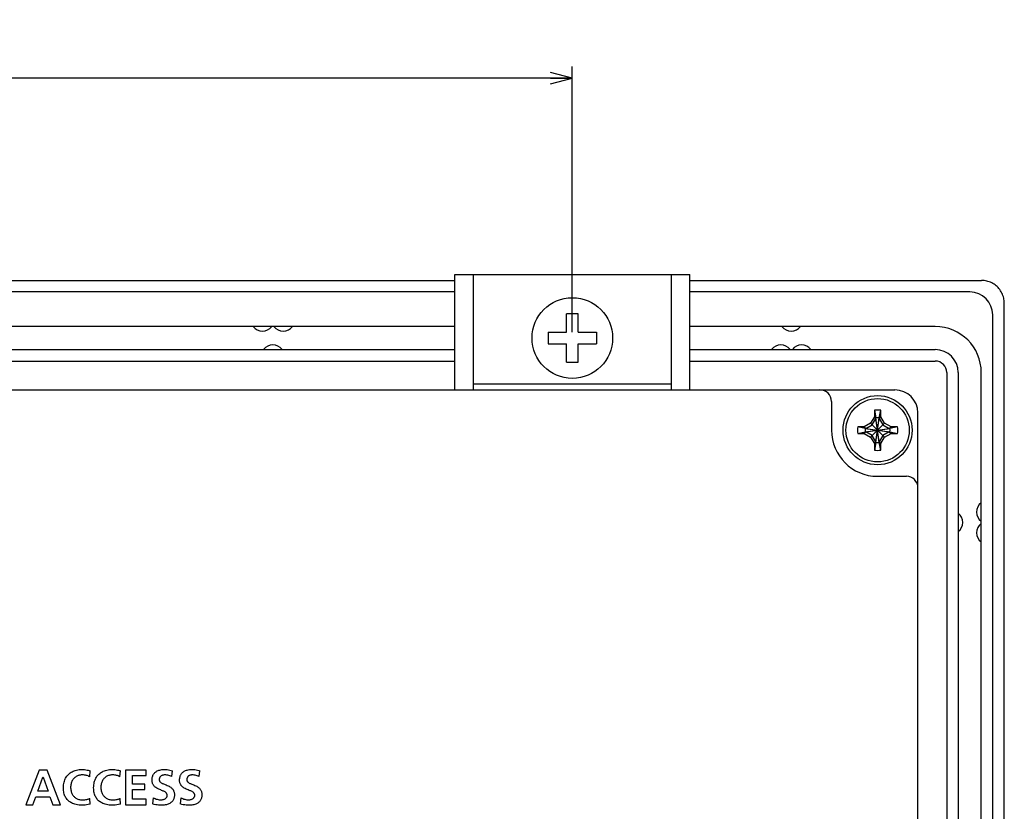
# Model space of a CAD drawing. Extents: x -4 to 1106, y 0 to 693.
# Tile 26 of 26: x 1001 to 1087, y 419 to 488. Entities that reach past the tile are written whole.
import ezdxf
from ezdxf.enums import TextEntityAlignment as Align

# ---------------------------------------------------------------- set-up
doc = ezdxf.new("R2010")
doc.units = 0
doc.header["$LTSCALE"] = 65.395
doc.layers.get('0').update_dxf_attribs({"linetype": 'CONTINUOUS'})
doc.layers.add('AXIS', color=7, linetype='CONTINUOUS')
doc.layers.add('DIM', color=7, linetype='CONTINUOUS')
doc.styles.get("Standard").update_dxf_attribs({"font": 'txt', "width": 0.8})
doc.dimstyles.get("Standard").update_dxf_attribs({"dimtxt": 2.5, "dimasz": 2.5, "dimexe": 1.25, "dimexo": 0.625, "dimtad": 1, "dimcen": 2.5, "dimazin": 3, "dimtfac": 1, "dimtmove": 0, "dimatfit": 3})

# ---------------------------------------------------------------- blocks, each defined once
blk = doc.blocks.new('_OPEN')
at = {"color": 0, "linetype": 'BYBLOCK'}
for p, q in [((0, 0), (-1, 0.263)), ((-1, -0.263), (0, 0)), ((-1, 0), (0, 0))]:
    blk.add_line(p, q, dxfattribs=at)
blk = doc.blocks.new('*D10')
at = {"layer": 'DIM', "color": 2, "linetype": 'CONTINUOUS'}
for p, q in [((727.179, 461), (727.179, 484.056)), ((1049.179, 461), (1049.179, 484.056)), ((727.179, 483.056), (888.179, 483.056)), ((1049.179, 483.056), (888.179, 483.056))]:
    blk.add_line(p, q, dxfattribs=at)
at = {"layer": 'DIM', "color": 2, "linetype": 'CONTINUOUS', "xscale": 1.9, "yscale": 1.9, "zscale": 1.9, "rotation": 180}
blk.add_blockref('_OPEN', (727.179, 483.056), dxfattribs=at)
at = {"layer": 'DIM', "color": 2, "linetype": 'CONTINUOUS', "xscale": 1.9, "yscale": 1.9, "zscale": 1.9}
blk.add_blockref('_OPEN', (1049.179, 483.056), dxfattribs=at)
at = {"layer": 'DIM', "color": 2, "linetype": 'CONTINUOUS', "width": 0.8}
blk.add_text('322', height=4, dxfattribs=at).set_placement((888.179, 484.056), align=Align.CENTER)

msp = doc.modelspace()

# ---------------------------------------------------------------- linework, layer by layer
at = {"color": 7, "linetype": 'CONTINUOUS'}
for p, q in [((1038.979, 466), (1059.379, 466)), ((1038.979, 456), (1038.979, 466)), ((1040.579, 466), (1040.579, 456)), ((1057.779, 456), (1057.779, 466)), ((1059.379, 456), (1059.379, 466)), ((898.379, 465.5), (1038.979, 465.5)), ((1059.379, 465.5), (1084.69, 465.5)), ((1084.807, 465.497), (1084.69, 465.5)), ((1084.923, 465.487), (1084.807, 465.497)), ((1085.038, 465.47), (1084.923, 465.487)), ((1085.151, 465.447), (1085.038, 465.47)), ((1085.263, 465.417), (1085.151, 465.447)), ((1085.373, 465.38), (1085.263, 465.417)), ((1085.481, 465.338), (1085.373, 465.38)), ((1085.586, 465.289), (1085.481, 465.338)), ((1085.687, 465.234), (1085.586, 465.289)), ((1085.786, 465.174), (1085.687, 465.234)), ((1085.88, 465.107), (1085.786, 465.174)), ((1085.97, 465.036), (1085.88, 465.107)), ((1086.057, 464.959), (1085.97, 465.036)), ((1038.979, 464.5), (898.379, 464.5)), ((1083.679, 464.5), (1059.379, 464.5)), ((1086.138, 464.878), (1086.057, 464.959)), ((1086.215, 464.792), (1086.138, 464.878)), ((1086.286, 464.701), (1086.215, 464.792)), ((1086.352, 464.607), (1086.286, 464.701)), ((1086.413, 464.509), (1086.352, 464.607)), ((1086.468, 464.407), (1086.413, 464.509)), ((1086.516, 464.302), (1086.468, 464.407)), ((1086.559, 464.195), (1086.516, 464.302)), ((1086.595, 464.085), (1086.559, 464.195)), ((1086.625, 463.973), (1086.595, 464.085)), ((1086.649, 463.859), (1086.625, 463.973)), ((1086.666, 463.744), (1086.649, 463.859)), ((1086.676, 463.628), (1086.666, 463.744)), ((1086.679, 463.511), (1086.676, 463.628)), ((1086.679, 345.7), (1086.679, 463.511)), ((1049.679, 462.6), (1048.679, 462.6)), ((1048.679, 461), (1048.679, 462.6)), ((1049.679, 461), (1049.679, 462.6)), ((1085.679, 345.7), (1085.679, 462.5)), ((1047.079, 461), (1048.679, 461)), ((1047.079, 461), (1047.079, 460)), ((1049.679, 461), (1051.279, 461)), ((1051.279, 461), (1051.279, 460)), ((1047.079, 460), (1048.679, 460)), ((1048.679, 458.4), (1048.679, 460)), ((1049.679, 460), (1051.279, 460)), ((1049.679, 458.4), (1049.679, 460)), ((898.379, 458.5), (1038.979, 458.5)), ((1048.679, 458.4), (1049.679, 458.4)), ((1059.379, 458.5), (1080.679, 458.5)), ((1081.679, 457.5), (1081.679, 345.7)), ((1057.779, 456.5), (1040.579, 456.5)), ((699.179, 456), (1077.179, 456)), ((1071.679, 455), (1071.679, 452.5)), ((1075.399, 454.228), (1075.399, 453.668)), ((1075.399, 454.228), (1075.539, 453.571)), ((1075.819, 453.571), (1075.959, 454.228)), ((1075.959, 453.668), (1075.959, 454.228)), ((1079.179, 177), (1079.179, 454)), ((1075.074, 453.105), (1074.512, 452.78)), ((1075.399, 453.668), (1075.074, 453.105)), ((1075.074, 451.896), (1076.284, 453.105)), ((1075.074, 453.105), (1076.284, 451.896)), ((1075.219, 452.961), (1075.539, 453.515)), ((1075.539, 453.515), (1075.399, 453.668)), ((1075.539, 453.515), (1075.539, 453.571)), ((1075.539, 451.43), (1075.819, 453.571)), ((1075.819, 451.43), (1075.539, 453.571)), ((1075.539, 451.486), (1075.819, 453.515)), ((1075.819, 451.486), (1075.539, 453.515)), ((1075.819, 453.515), (1075.959, 453.668)), ((1075.819, 453.571), (1075.819, 453.515)), ((1075.819, 453.515), (1076.139, 452.961)), ((1076.284, 453.105), (1075.959, 453.668)), ((1076.847, 452.78), (1076.284, 453.105)), ((1074.512, 452.78), (1073.952, 452.78)), ((1074.608, 452.64), (1073.952, 452.78)), ((1073.952, 452.22), (1074.608, 452.36)), ((1073.952, 452.22), (1074.512, 452.22)), ((1074.664, 452.64), (1074.512, 452.78)), ((1074.664, 452.36), (1074.512, 452.22)), ((1074.512, 452.22), (1075.074, 451.896)), ((1074.608, 452.36), (1076.75, 452.64)), ((1074.608, 452.64), (1074.664, 452.64)), ((1074.608, 452.64), (1076.75, 452.36)), ((1074.664, 452.36), (1074.608, 452.36)), ((1074.664, 452.64), (1075.219, 452.961)), ((1074.664, 452.36), (1076.694, 452.64)), ((1074.664, 452.64), (1076.694, 452.36)), ((1075.219, 452.04), (1074.664, 452.36)), ((1076.139, 452.961), (1076.694, 452.64)), ((1076.694, 452.36), (1076.139, 452.04)), ((1076.284, 451.896), (1076.847, 452.22)), ((1076.694, 452.64), (1076.847, 452.78)), ((1076.694, 452.64), (1076.75, 452.64)), ((1076.75, 452.36), (1076.694, 452.36)), ((1076.694, 452.36), (1076.847, 452.22)), ((1077.407, 452.78), (1076.75, 452.64)), ((1076.75, 452.36), (1077.407, 452.22)), ((1077.407, 452.78), (1076.847, 452.78)), ((1076.847, 452.22), (1077.407, 452.22)), ((1075.074, 451.896), (1075.399, 451.333)), ((1075.539, 451.486), (1075.219, 452.04)), ((1075.539, 451.486), (1075.399, 451.333)), ((1075.539, 451.43), (1075.399, 450.773)), ((1075.399, 451.333), (1075.399, 450.773)), ((1075.539, 451.43), (1075.539, 451.486)), ((1076.139, 452.04), (1075.819, 451.486)), ((1075.819, 451.486), (1075.959, 451.333)), ((1075.819, 451.486), (1075.819, 451.43)), ((1075.959, 450.773), (1075.819, 451.43)), ((1075.959, 451.333), (1076.284, 451.896)), ((1075.959, 450.773), (1075.959, 451.333)), ((1075.679, 448.5), (1078.179, 448.5)), ((1002.899, 423.002), (1001.729, 420)), ((1002.788, 421.161), (1003.222, 422.4)), ((1003.579, 423.002), (1002.899, 423.002)), ((1003.222, 422.4), (1003.231, 422.4)), ((1003.231, 422.4), (1003.665, 421.161)), ((1004.758, 420), (1003.579, 423.002)), ((1005.152, 422.229), (1005.193, 422.312)), ((1005.193, 422.312), (1005.238, 422.389)), ((1005.238, 422.389), (1005.287, 422.462)), ((1005.287, 422.462), (1005.341, 422.53)), ((1005.341, 422.53), (1005.398, 422.595)), ((1005.398, 422.595), (1005.459, 422.655)), ((1005.459, 422.655), (1005.525, 422.712)), ((1005.525, 422.712), (1005.595, 422.764)), ((1005.595, 422.764), (1005.671, 422.813)), ((1005.671, 422.813), (1005.751, 422.859)), ((1005.751, 422.859), (1005.837, 422.9)), ((1005.837, 422.9), (1005.929, 422.937)), ((1005.891, 422.26), (1005.848, 422.207)), ((1005.936, 422.308), (1005.891, 422.26)), ((1005.929, 422.937), (1006.028, 422.97)), ((1005.986, 422.353), (1005.936, 422.308)), ((1006.038, 422.395), (1005.986, 422.353)), ((1006.028, 422.97), (1006.134, 422.998)), ((1006.093, 422.433), (1006.038, 422.395)), ((1006.151, 422.466), (1006.093, 422.433)), ((1006.134, 422.998), (1006.247, 423.021)), ((1006.21, 422.495), (1006.151, 422.466)), ((1006.272, 422.52), (1006.21, 422.495)), ((1006.247, 423.021), (1006.37, 423.038)), ((1006.337, 422.541), (1006.272, 422.52)), ((1006.406, 422.557), (1006.337, 422.541)), ((1006.37, 423.038), (1006.503, 423.05)), ((1006.478, 422.57), (1006.406, 422.557)), ((1006.553, 422.577), (1006.478, 422.57)), ((1006.503, 423.05), (1006.646, 423.053)), ((1006.632, 422.58), (1006.553, 422.577)), ((1006.738, 422.577), (1006.632, 422.58)), ((1006.646, 423.053), (1006.74, 423.051)), ((1006.83, 422.569), (1006.738, 422.577)), ((1006.74, 423.051), (1006.842, 423.043)), ((1006.913, 422.557), (1006.83, 422.569)), ((1006.842, 423.043), (1006.949, 423.028)), ((1006.989, 422.54), (1006.913, 422.557)), ((1006.949, 423.028), (1007.056, 423.008)), ((1007.063, 422.518), (1006.989, 422.54)), ((1007.056, 423.008), (1007.155, 422.984)), ((1007.136, 422.491), (1007.063, 422.518)), ((1007.21, 422.459), (1007.136, 422.491)), ((1007.155, 422.984), (1007.244, 422.958)), ((1007.282, 422.421), (1007.21, 422.459)), ((1007.244, 422.958), (1007.325, 422.929)), ((1007.282, 422.421), (1007.325, 422.929)), ((1007.78, 422.229), (1007.821, 422.312)), ((1007.821, 422.312), (1007.866, 422.389)), ((1007.866, 422.389), (1007.915, 422.462)), ((1007.915, 422.462), (1007.968, 422.53)), ((1007.968, 422.53), (1008.026, 422.595)), ((1008.026, 422.595), (1008.087, 422.655)), ((1008.087, 422.655), (1008.153, 422.712)), ((1008.153, 422.712), (1008.223, 422.764)), ((1008.223, 422.764), (1008.299, 422.813)), ((1008.299, 422.813), (1008.379, 422.859)), ((1008.379, 422.859), (1008.465, 422.9)), ((1008.465, 422.9), (1008.557, 422.937)), ((1008.518, 422.26), (1008.475, 422.207)), ((1008.564, 422.308), (1008.518, 422.26)), ((1008.557, 422.937), (1008.656, 422.97)), ((1008.614, 422.353), (1008.564, 422.308)), ((1008.666, 422.395), (1008.614, 422.353)), ((1008.656, 422.97), (1008.762, 422.998)), ((1008.721, 422.433), (1008.666, 422.395)), ((1008.779, 422.466), (1008.721, 422.433)), ((1008.762, 422.998), (1008.875, 423.021)), ((1008.838, 422.495), (1008.779, 422.466)), ((1008.9, 422.52), (1008.838, 422.495)), ((1008.875, 423.021), (1008.998, 423.038)), ((1008.965, 422.541), (1008.9, 422.52)), ((1009.033, 422.557), (1008.965, 422.541)), ((1008.998, 423.038), (1009.131, 423.05)), ((1009.106, 422.57), (1009.033, 422.557)), ((1009.181, 422.577), (1009.106, 422.57)), ((1009.131, 423.05), (1009.273, 423.053)), ((1009.26, 422.58), (1009.181, 422.577)), ((1009.366, 422.577), (1009.26, 422.58)), ((1009.273, 423.053), (1009.368, 423.051)), ((1009.458, 422.569), (1009.366, 422.577)), ((1009.368, 423.051), (1009.47, 423.043)), ((1009.54, 422.557), (1009.458, 422.569)), ((1009.47, 423.043), (1009.577, 423.028)), ((1009.617, 422.54), (1009.54, 422.557)), ((1009.577, 423.028), (1009.684, 423.008)), ((1009.691, 422.518), (1009.617, 422.54)), ((1009.684, 423.008), (1009.783, 422.984)), ((1009.764, 422.491), (1009.691, 422.518)), ((1009.838, 422.459), (1009.764, 422.491)), ((1009.783, 422.984), (1009.872, 422.958)), ((1009.91, 422.421), (1009.838, 422.459)), ((1009.872, 422.958), (1009.953, 422.929)), ((1009.91, 422.421), (1009.953, 422.929)), ((1012.172, 423.002), (1010.4, 423.002)), ((1010.4, 423.002), (1010.4, 420)), ((1011.002, 422.528), (1012.172, 422.528)), ((1011.002, 421.789), (1011.002, 422.528)), ((1012.172, 422.528), (1012.172, 423.002)), ((1012.695, 422.222), (1012.703, 422.293)), ((1012.703, 422.293), (1012.714, 422.363)), ((1012.714, 422.363), (1012.731, 422.428)), ((1012.731, 422.428), (1012.751, 422.49)), ((1012.751, 422.49), (1012.774, 422.547)), ((1012.774, 422.547), (1012.801, 422.6)), ((1012.801, 422.6), (1012.831, 422.65)), ((1012.831, 422.65), (1012.864, 422.697)), ((1012.864, 422.697), (1012.902, 422.741)), ((1012.902, 422.741), (1012.943, 422.783)), ((1012.943, 422.783), (1012.988, 422.823)), ((1012.988, 422.823), (1013.038, 422.861)), ((1013.038, 422.861), (1013.093, 422.896)), ((1013.093, 422.896), (1013.152, 422.928)), ((1013.152, 422.928), (1013.217, 422.958)), ((1013.217, 422.958), (1013.288, 422.985)), ((1013.288, 422.985), (1013.366, 423.008)), ((1013.334, 422.282), (1013.326, 422.246)), ((1013.343, 422.314), (1013.334, 422.282)), ((1013.354, 422.344), (1013.343, 422.314)), ((1013.368, 422.372), (1013.354, 422.344)), ((1013.366, 423.008), (1013.45, 423.027)), ((1013.384, 422.397), (1013.368, 422.372)), ((1013.402, 422.422), (1013.384, 422.397)), ((1013.422, 422.446), (1013.402, 422.422)), ((1013.446, 422.468), (1013.422, 422.446)), ((1013.471, 422.488), (1013.446, 422.468)), ((1013.45, 423.027), (1013.54, 423.041)), ((1013.499, 422.507), (1013.471, 422.488)), ((1013.53, 422.524), (1013.499, 422.507)), ((1013.564, 422.539), (1013.53, 422.524)), ((1013.54, 423.041), (1013.638, 423.05)), ((1013.603, 422.553), (1013.564, 422.539)), ((1013.645, 422.564), (1013.603, 422.553)), ((1013.638, 423.05), (1013.742, 423.053)), ((1013.691, 422.573), (1013.645, 422.564)), ((1013.74, 422.578), (1013.691, 422.573)), ((1013.793, 422.58), (1013.74, 422.578)), ((1013.742, 423.053), (1013.882, 423.05)), ((1013.877, 422.578), (1013.793, 422.58)), ((1013.964, 422.57), (1013.877, 422.578)), ((1013.882, 423.05), (1014.013, 423.04)), ((1014.052, 422.557), (1013.964, 422.57)), ((1014.013, 423.04), (1014.136, 423.024)), ((1014.141, 422.538), (1014.052, 422.557)), ((1014.136, 423.024), (1014.251, 423.003)), ((1014.229, 422.515), (1014.141, 422.538)), ((1014.317, 422.485), (1014.229, 422.515)), ((1014.251, 423.003), (1014.359, 422.976)), ((1014.404, 422.451), (1014.317, 422.485)), ((1014.359, 422.976), (1014.46, 422.946)), ((1014.404, 422.451), (1014.46, 422.946)), ((1015.086, 422.222), (1015.093, 422.294)), ((1015.093, 422.294), (1015.105, 422.363)), ((1015.105, 422.363), (1015.121, 422.429)), ((1015.121, 422.429), (1015.142, 422.49)), ((1015.142, 422.49), (1015.165, 422.547)), ((1015.165, 422.547), (1015.192, 422.6)), ((1015.192, 422.6), (1015.222, 422.65)), ((1015.222, 422.65), (1015.255, 422.697)), ((1015.255, 422.697), (1015.293, 422.741)), ((1015.293, 422.741), (1015.334, 422.784)), ((1015.334, 422.784), (1015.379, 422.823)), ((1015.379, 422.823), (1015.429, 422.861)), ((1015.429, 422.861), (1015.483, 422.896)), ((1015.483, 422.896), (1015.543, 422.928)), ((1015.543, 422.928), (1015.608, 422.958)), ((1015.608, 422.958), (1015.679, 422.985)), ((1015.679, 422.985), (1015.757, 423.008)), ((1015.718, 422.246), (1015.713, 422.207)), ((1015.725, 422.282), (1015.718, 422.246)), ((1015.734, 422.314), (1015.725, 422.282)), ((1015.746, 422.344), (1015.734, 422.314)), ((1015.759, 422.372), (1015.746, 422.344)), ((1015.757, 423.008), (1015.841, 423.027)), ((1015.775, 422.398), (1015.759, 422.372)), ((1015.793, 422.422), (1015.775, 422.398)), ((1015.814, 422.446), (1015.793, 422.422)), ((1015.837, 422.468), (1015.814, 422.446)), ((1015.863, 422.489), (1015.837, 422.468)), ((1015.841, 423.027), (1015.931, 423.041)), ((1015.89, 422.507), (1015.863, 422.489)), ((1015.921, 422.524), (1015.89, 422.507)), ((1015.956, 422.539), (1015.921, 422.524)), ((1015.931, 423.041), (1016.029, 423.05)), ((1015.994, 422.553), (1015.956, 422.539)), ((1016.036, 422.564), (1015.994, 422.553)), ((1016.029, 423.05), (1016.133, 423.053)), ((1016.082, 422.573), (1016.036, 422.564)), ((1016.131, 422.578), (1016.082, 422.573)), ((1016.184, 422.58), (1016.131, 422.578)), ((1016.133, 423.053), (1016.273, 423.05)), ((1016.269, 422.578), (1016.184, 422.58)), ((1016.356, 422.57), (1016.269, 422.578)), ((1016.273, 423.05), (1016.404, 423.04)), ((1016.444, 422.557), (1016.356, 422.57)), ((1016.404, 423.04), (1016.526, 423.024)), ((1016.533, 422.538), (1016.444, 422.557)), ((1016.526, 423.024), (1016.642, 423.003)), ((1016.621, 422.514), (1016.533, 422.538)), ((1016.709, 422.485), (1016.621, 422.514)), ((1016.642, 423.003), (1016.75, 422.976)), ((1016.795, 422.451), (1016.709, 422.485)), ((1016.75, 422.976), (1016.851, 422.946)), ((1016.795, 422.451), (1016.851, 422.946)), ((1004.998, 421.469), (1005.003, 421.598)), ((1005.001, 421.343), (1004.998, 421.469)), ((1005.003, 421.598), (1005.014, 421.723)), ((1005.014, 421.723), (1005.032, 421.84)), ((1005.032, 421.84), (1005.055, 421.948)), ((1005.055, 421.948), (1005.083, 422.048)), ((1005.083, 422.048), (1005.115, 422.141)), ((1005.115, 422.141), (1005.152, 422.229)), ((1005.627, 421.541), (1005.626, 421.451)), ((1005.626, 421.451), (1005.632, 421.361)), ((1005.633, 421.631), (1005.627, 421.541)), ((1005.644, 421.718), (1005.633, 421.631)), ((1005.661, 421.802), (1005.644, 421.718)), ((1005.682, 421.88), (1005.661, 421.802)), ((1005.708, 421.954), (1005.682, 421.88)), ((1005.738, 422.024), (1005.708, 421.954)), ((1005.771, 422.089), (1005.738, 422.024)), ((1005.808, 422.15), (1005.771, 422.089)), ((1005.848, 422.207), (1005.808, 422.15)), ((1007.626, 421.469), (1007.631, 421.598)), ((1007.628, 421.343), (1007.626, 421.469)), ((1007.631, 421.598), (1007.642, 421.723)), ((1007.642, 421.723), (1007.66, 421.84)), ((1007.66, 421.84), (1007.683, 421.948)), ((1007.683, 421.948), (1007.711, 422.048)), ((1007.711, 422.048), (1007.743, 422.141)), ((1007.743, 422.141), (1007.78, 422.229)), ((1008.255, 421.541), (1008.254, 421.451)), ((1008.254, 421.451), (1008.26, 421.361)), ((1008.26, 421.631), (1008.255, 421.541)), ((1008.272, 421.718), (1008.26, 421.631)), ((1008.289, 421.802), (1008.272, 421.718)), ((1008.31, 421.88), (1008.289, 421.802)), ((1008.336, 421.954), (1008.31, 421.88)), ((1008.366, 422.024), (1008.336, 421.954)), ((1008.399, 422.089), (1008.366, 422.024)), ((1008.436, 422.15), (1008.399, 422.089)), ((1008.475, 422.207), (1008.436, 422.15)), ((1012.073, 421.789), (1011.002, 421.789)), ((1012.073, 421.316), (1012.073, 421.789)), ((1012.692, 422.15), (1012.695, 422.222)), ((1012.694, 422.079), (1012.692, 422.15)), ((1012.7, 422.011), (1012.694, 422.079)), ((1012.71, 421.948), (1012.7, 422.011)), ((1012.725, 421.889), (1012.71, 421.948)), ((1012.742, 421.835), (1012.725, 421.889)), ((1012.764, 421.784), (1012.742, 421.835)), ((1012.788, 421.737), (1012.764, 421.784)), ((1012.816, 421.691), (1012.788, 421.737)), ((1012.848, 421.648), (1012.816, 421.691)), ((1012.884, 421.605), (1012.848, 421.648)), ((1012.925, 421.564), (1012.884, 421.605)), ((1012.973, 421.522), (1012.925, 421.564)), ((1013.031, 421.48), (1012.973, 421.522)), ((1013.1, 421.436), (1013.031, 421.48)), ((1013.181, 421.391), (1013.1, 421.436)), ((1013.269, 421.349), (1013.181, 421.391)), ((1013.322, 422.207), (1013.32, 422.163)), ((1013.32, 422.163), (1013.321, 422.135)), ((1013.321, 422.135), (1013.325, 422.109)), ((1013.326, 422.246), (1013.322, 422.207)), ((1013.325, 422.109), (1013.331, 422.084)), ((1013.331, 422.084), (1013.34, 422.061)), ((1013.34, 422.061), (1013.351, 422.038)), ((1013.351, 422.038), (1013.365, 422.015)), ((1013.365, 422.015), (1013.382, 421.992)), ((1013.382, 421.992), (1013.403, 421.969)), ((1013.403, 421.969), (1013.428, 421.946)), ((1013.428, 421.946), (1013.458, 421.923)), ((1013.458, 421.923), (1013.494, 421.899)), ((1013.494, 421.899), (1013.536, 421.875)), ((1013.536, 421.875), (1013.584, 421.851)), ((1013.584, 421.851), (1013.638, 421.826)), ((1013.638, 421.826), (1013.698, 421.801)), ((1013.698, 421.801), (1013.767, 421.774)), ((1013.767, 421.774), (1013.843, 421.745)), ((1013.843, 421.745), (1013.926, 421.713)), ((1013.926, 421.713), (1014.011, 421.678)), ((1014.011, 421.678), (1014.096, 421.639)), ((1014.096, 421.639), (1014.177, 421.598)), ((1014.177, 421.598), (1014.251, 421.555)), ((1014.251, 421.555), (1014.315, 421.512)), ((1014.315, 421.512), (1014.368, 421.47)), ((1014.368, 421.47), (1014.413, 421.429)), ((1014.413, 421.429), (1014.453, 421.386)), ((1015.083, 422.15), (1015.086, 422.222)), ((1015.085, 422.079), (1015.083, 422.15)), ((1015.091, 422.011), (1015.085, 422.079)), ((1015.101, 421.948), (1015.091, 422.011)), ((1015.115, 421.89), (1015.101, 421.948)), ((1015.133, 421.835), (1015.115, 421.89)), ((1015.154, 421.784), (1015.133, 421.835)), ((1015.179, 421.737), (1015.154, 421.784)), ((1015.207, 421.692), (1015.179, 421.737)), ((1015.238, 421.648), (1015.207, 421.692)), ((1015.275, 421.606), (1015.238, 421.648)), ((1015.316, 421.564), (1015.275, 421.606)), ((1015.364, 421.523), (1015.316, 421.564)), ((1015.421, 421.48), (1015.364, 421.523)), ((1015.49, 421.436), (1015.421, 421.48)), ((1015.571, 421.392), (1015.49, 421.436)), ((1015.66, 421.35), (1015.571, 421.392)), ((1015.713, 422.207), (1015.712, 422.163)), ((1015.712, 422.163), (1015.713, 422.135)), ((1015.713, 422.135), (1015.717, 422.109)), ((1015.717, 422.109), (1015.723, 422.084)), ((1015.723, 422.084), (1015.731, 422.061)), ((1015.731, 422.061), (1015.743, 422.038)), ((1015.743, 422.038), (1015.756, 422.015)), ((1015.756, 422.015), (1015.773, 421.992)), ((1015.773, 421.992), (1015.794, 421.969)), ((1015.794, 421.969), (1015.819, 421.946)), ((1015.819, 421.946), (1015.849, 421.923)), ((1015.849, 421.923), (1015.886, 421.899)), ((1015.886, 421.899), (1015.928, 421.875)), ((1015.928, 421.875), (1015.976, 421.851)), ((1015.976, 421.851), (1016.029, 421.826)), ((1016.029, 421.826), (1016.089, 421.801)), ((1016.089, 421.801), (1016.158, 421.774)), ((1016.158, 421.774), (1016.235, 421.745)), ((1016.235, 421.745), (1016.317, 421.713)), ((1016.317, 421.713), (1016.403, 421.677)), ((1016.403, 421.677), (1016.488, 421.639)), ((1016.488, 421.639), (1016.569, 421.598)), ((1016.569, 421.598), (1016.642, 421.555)), ((1016.642, 421.555), (1016.706, 421.512)), ((1016.706, 421.512), (1016.759, 421.47)), ((1016.759, 421.47), (1016.804, 421.429)), ((1016.804, 421.429), (1016.844, 421.386)), ((1002.353, 420), (1002.615, 420.688)), ((1002.615, 420.688), (1003.833, 420.688)), ((1003.665, 421.161), (1002.788, 421.161)), ((1003.833, 420.688), (1004.091, 420)), ((1005.01, 421.223), (1005.001, 421.343)), ((1005.025, 421.113), (1005.01, 421.223)), ((1005.046, 421.013), (1005.025, 421.113)), ((1005.071, 420.919), (1005.046, 421.013)), ((1005.101, 420.831), (1005.071, 420.919)), ((1005.135, 420.749), (1005.101, 420.831)), ((1005.174, 420.671), (1005.135, 420.749)), ((1005.216, 420.597), (1005.174, 420.671)), ((1005.263, 420.528), (1005.216, 420.597)), ((1005.632, 421.361), (1005.643, 421.274)), ((1005.643, 421.274), (1005.659, 421.192)), ((1005.659, 421.192), (1005.679, 421.114)), ((1005.679, 421.114), (1005.704, 421.042)), ((1005.704, 421.042), (1005.733, 420.973)), ((1005.733, 420.973), (1005.765, 420.909)), ((1005.765, 420.909), (1005.801, 420.849)), ((1005.801, 420.849), (1005.84, 420.794)), ((1005.84, 420.794), (1005.881, 420.743)), ((1005.881, 420.743), (1005.925, 420.696)), ((1005.925, 420.696), (1005.973, 420.652)), ((1005.973, 420.652), (1006.025, 420.611)), ((1006.025, 420.611), (1006.08, 420.573)), ((1006.08, 420.573), (1006.138, 420.539)), ((1006.138, 420.539), (1006.2, 420.509)), ((1007.263, 420.527), (1007.304, 420.546)), ((1007.33, 420.042), (1007.304, 420.546)), ((1007.638, 421.223), (1007.628, 421.343)), ((1007.653, 421.113), (1007.638, 421.223)), ((1007.674, 421.013), (1007.653, 421.113)), ((1007.699, 420.919), (1007.674, 421.013)), ((1007.729, 420.831), (1007.699, 420.919)), ((1007.763, 420.749), (1007.729, 420.831)), ((1007.802, 420.671), (1007.763, 420.749)), ((1007.844, 420.597), (1007.802, 420.671)), ((1007.891, 420.528), (1007.844, 420.597)), ((1008.26, 421.361), (1008.271, 421.274)), ((1008.271, 421.274), (1008.287, 421.192)), ((1008.287, 421.192), (1008.307, 421.114)), ((1008.307, 421.114), (1008.332, 421.042)), ((1008.332, 421.042), (1008.361, 420.973)), ((1008.361, 420.973), (1008.393, 420.909)), ((1008.393, 420.909), (1008.429, 420.849)), ((1008.429, 420.849), (1008.468, 420.794)), ((1008.468, 420.794), (1008.509, 420.743)), ((1008.509, 420.743), (1008.553, 420.696)), ((1008.553, 420.696), (1008.601, 420.652)), ((1008.601, 420.652), (1008.653, 420.611)), ((1008.653, 420.611), (1008.708, 420.573)), ((1008.708, 420.573), (1008.766, 420.539)), ((1008.766, 420.539), (1008.828, 420.509)), ((1009.891, 420.527), (1009.931, 420.546)), ((1009.957, 420.042), (1009.931, 420.546)), ((1011.002, 421.316), (1012.073, 421.316)), ((1011.002, 420.472), (1011.002, 421.316)), ((1012.795, 420.606), (1012.739, 420.064)), ((1012.795, 420.606), (1012.885, 420.561)), ((1012.885, 420.561), (1012.975, 420.522)), ((1013.36, 421.31), (1013.269, 421.349)), ((1013.448, 421.275), (1013.36, 421.31)), ((1013.529, 421.243), (1013.448, 421.275)), ((1013.602, 421.214), (1013.529, 421.243)), ((1013.666, 421.186), (1013.602, 421.214)), ((1013.724, 421.16), (1013.666, 421.186)), ((1013.776, 421.133), (1013.724, 421.16)), ((1013.822, 421.105), (1013.776, 421.133)), ((1013.86, 421.079), (1013.822, 421.105)), ((1013.892, 421.053), (1013.86, 421.079)), ((1013.862, 420.536), (1013.892, 420.559)), ((1013.919, 421.028), (1013.892, 421.053)), ((1013.892, 420.559), (1013.917, 420.584)), ((1013.917, 420.584), (1013.939, 420.608)), ((1013.941, 421.003), (1013.919, 421.028)), ((1013.939, 420.608), (1013.958, 420.634)), ((1013.959, 420.978), (1013.941, 421.003)), ((1013.958, 420.634), (1013.973, 420.66)), ((1013.974, 420.952), (1013.959, 420.978)), ((1013.973, 420.66), (1013.986, 420.688)), ((1013.987, 420.925), (1013.974, 420.952)), ((1013.986, 420.688), (1013.996, 420.717)), ((1013.996, 420.898), (1013.987, 420.925)), ((1014.003, 420.869), (1013.996, 420.898)), ((1013.996, 420.717), (1014.003, 420.747)), ((1014.007, 420.839), (1014.003, 420.869)), ((1014.003, 420.747), (1014.007, 420.778)), ((1014.008, 420.809), (1014.007, 420.839)), ((1014.007, 420.778), (1014.008, 420.809)), ((1014.453, 421.386), (1014.489, 421.343)), ((1014.489, 421.343), (1014.52, 421.298)), ((1014.52, 421.298), (1014.547, 421.251)), ((1014.547, 421.251), (1014.57, 421.202)), ((1014.57, 421.202), (1014.59, 421.15)), ((1014.593, 420.554), (1014.573, 420.497)), ((1014.59, 421.15), (1014.607, 421.095)), ((1014.61, 420.615), (1014.593, 420.554)), ((1014.607, 421.095), (1014.62, 421.036)), ((1014.623, 420.681), (1014.61, 420.615)), ((1014.62, 421.036), (1014.63, 420.97)), ((1014.631, 420.751), (1014.623, 420.681)), ((1014.63, 420.97), (1014.635, 420.9)), ((1014.636, 420.826), (1014.631, 420.751)), ((1014.635, 420.9), (1014.636, 420.826)), ((1015.187, 420.606), (1015.131, 420.064)), ((1015.187, 420.606), (1015.276, 420.561)), ((1015.276, 420.561), (1015.366, 420.522)), ((1015.75, 421.311), (1015.66, 421.35)), ((1015.838, 421.275), (1015.75, 421.311)), ((1015.92, 421.243), (1015.838, 421.275)), ((1015.992, 421.214), (1015.92, 421.243)), ((1016.057, 421.187), (1015.992, 421.214)), ((1016.114, 421.16), (1016.057, 421.187)), ((1016.166, 421.133), (1016.114, 421.16)), ((1016.212, 421.106), (1016.166, 421.133)), ((1016.251, 421.079), (1016.212, 421.106)), ((1016.283, 421.053), (1016.251, 421.079)), ((1016.253, 420.536), (1016.283, 420.559)), ((1016.31, 421.028), (1016.283, 421.053)), ((1016.283, 420.559), (1016.308, 420.584)), ((1016.308, 420.584), (1016.33, 420.608)), ((1016.332, 421.003), (1016.31, 421.028)), ((1016.33, 420.608), (1016.349, 420.634)), ((1016.35, 420.978), (1016.332, 421.003)), ((1016.349, 420.634), (1016.364, 420.66)), ((1016.365, 420.952), (1016.35, 420.978)), ((1016.364, 420.66), (1016.377, 420.688)), ((1016.377, 420.925), (1016.365, 420.952)), ((1016.387, 420.898), (1016.377, 420.925)), ((1016.377, 420.688), (1016.387, 420.717)), ((1016.394, 420.869), (1016.387, 420.898)), ((1016.387, 420.717), (1016.394, 420.747)), ((1016.398, 420.839), (1016.394, 420.869)), ((1016.394, 420.747), (1016.398, 420.778)), ((1016.399, 420.809), (1016.398, 420.839)), ((1016.398, 420.778), (1016.399, 420.809)), ((1016.844, 421.386), (1016.88, 421.343)), ((1016.88, 421.343), (1016.911, 421.298)), ((1016.911, 421.298), (1016.938, 421.251)), ((1016.938, 421.251), (1016.961, 421.202)), ((1016.961, 421.202), (1016.981, 421.15)), ((1016.984, 420.553), (1016.963, 420.497)), ((1016.981, 421.15), (1016.998, 421.095)), ((1017, 420.614), (1016.984, 420.553)), ((1016.998, 421.095), (1017.011, 421.036)), ((1017.013, 420.68), (1017, 420.614)), ((1017.011, 421.036), (1017.021, 420.97)), ((1017.022, 420.751), (1017.013, 420.68)), ((1017.021, 420.97), (1017.026, 420.9)), ((1017.027, 420.826), (1017.022, 420.751)), ((1017.026, 420.9), (1017.027, 420.826)), ((1001.729, 420), (1002.353, 420)), ((1004.091, 420), (1004.758, 420)), ((1005.314, 420.463), (1005.263, 420.528)), ((1005.369, 420.402), (1005.314, 420.463)), ((1005.428, 420.344), (1005.369, 420.402)), ((1005.492, 420.289), (1005.428, 420.344)), ((1005.561, 420.238), (1005.492, 420.289)), ((1005.636, 420.19), (1005.561, 420.238)), ((1005.716, 420.145), (1005.636, 420.19)), ((1005.803, 420.104), (1005.716, 420.145)), ((1005.897, 420.067), (1005.803, 420.104)), ((1005.998, 420.034), (1005.897, 420.067)), ((1006.108, 420.005), (1005.998, 420.034)), ((1006.226, 419.981), (1006.108, 420.005)), ((1006.2, 420.509), (1006.265, 420.483)), ((1006.354, 419.964), (1006.226, 419.981)), ((1006.265, 420.483), (1006.333, 420.462)), ((1006.333, 420.462), (1006.405, 420.444)), ((1006.494, 419.952), (1006.354, 419.964)), ((1006.405, 420.444), (1006.482, 420.431)), ((1006.482, 420.431), (1006.562, 420.423)), ((1006.646, 419.948), (1006.494, 419.952)), ((1006.562, 420.423), (1006.646, 420.421)), ((1006.646, 420.421), (1006.756, 420.424)), ((1006.753, 419.951), (1006.646, 419.948)), ((1006.874, 419.961), (1006.753, 419.951)), ((1006.756, 420.424), (1006.859, 420.433)), ((1006.859, 420.433), (1006.95, 420.445)), ((1007.009, 419.978), (1006.874, 419.961)), ((1006.95, 420.445), (1007.029, 420.46)), ((1007.16, 420.006), (1007.009, 419.978)), ((1007.029, 420.46), (1007.099, 420.475)), ((1007.099, 420.475), (1007.161, 420.491)), ((1007.33, 420.042), (1007.16, 420.006)), ((1007.161, 420.491), (1007.215, 420.509)), ((1007.215, 420.509), (1007.263, 420.527)), ((1007.942, 420.463), (1007.891, 420.528)), ((1007.997, 420.402), (1007.942, 420.463)), ((1008.056, 420.344), (1007.997, 420.402)), ((1008.12, 420.289), (1008.056, 420.344)), ((1008.189, 420.238), (1008.12, 420.289)), ((1008.264, 420.19), (1008.189, 420.238)), ((1008.344, 420.145), (1008.264, 420.19)), ((1008.431, 420.104), (1008.344, 420.145)), ((1008.525, 420.067), (1008.431, 420.104)), ((1008.626, 420.034), (1008.525, 420.067)), ((1008.735, 420.005), (1008.626, 420.034)), ((1008.854, 419.981), (1008.735, 420.005)), ((1008.828, 420.509), (1008.893, 420.483)), ((1008.982, 419.964), (1008.854, 419.981)), ((1008.893, 420.483), (1008.961, 420.462)), ((1008.961, 420.462), (1009.033, 420.444)), ((1009.122, 419.952), (1008.982, 419.964)), ((1009.033, 420.444), (1009.109, 420.431)), ((1009.109, 420.431), (1009.19, 420.423)), ((1009.273, 419.948), (1009.122, 419.952)), ((1009.19, 420.423), (1009.273, 420.421)), ((1009.273, 420.421), (1009.384, 420.424)), ((1009.381, 419.951), (1009.273, 419.948)), ((1009.501, 419.961), (1009.381, 419.951)), ((1009.384, 420.424), (1009.486, 420.433)), ((1009.486, 420.433), (1009.578, 420.445)), ((1009.636, 419.978), (1009.501, 419.961)), ((1009.578, 420.445), (1009.657, 420.46)), ((1009.788, 420.006), (1009.636, 419.978)), ((1009.657, 420.46), (1009.727, 420.475)), ((1009.727, 420.475), (1009.789, 420.491)), ((1009.957, 420.042), (1009.788, 420.006)), ((1009.789, 420.491), (1009.843, 420.509)), ((1009.843, 420.509), (1009.891, 420.527)), ((1010.4, 420), (1012.18, 420)), ((1012.18, 420.472), (1011.002, 420.472)), ((1012.18, 420), (1012.18, 420.472)), ((1012.884, 420.028), (1012.739, 420.064)), ((1013.016, 419.997), (1012.884, 420.028)), ((1012.975, 420.522), (1013.065, 420.49)), ((1013.136, 419.975), (1013.016, 419.997)), ((1013.065, 420.49), (1013.152, 420.464)), ((1013.251, 419.96), (1013.136, 419.975)), ((1013.152, 420.464), (1013.238, 420.444)), ((1013.238, 420.444), (1013.32, 420.431)), ((1013.372, 419.951), (1013.251, 419.96)), ((1013.32, 420.431), (1013.399, 420.423)), ((1013.51, 419.948), (1013.372, 419.951)), ((1013.399, 420.423), (1013.474, 420.421)), ((1013.474, 420.421), (1013.53, 420.423)), ((1013.632, 419.952), (1013.51, 419.948)), ((1013.53, 420.423), (1013.586, 420.429)), ((1013.586, 420.429), (1013.642, 420.44)), ((1013.744, 419.961), (1013.632, 419.952)), ((1013.642, 420.44), (1013.695, 420.455)), ((1013.695, 420.455), (1013.744, 420.472)), ((1013.744, 420.472), (1013.789, 420.492)), ((1013.845, 419.977), (1013.744, 419.961)), ((1013.789, 420.492), (1013.828, 420.513)), ((1013.828, 420.513), (1013.862, 420.536)), ((1013.937, 419.996), (1013.845, 419.977)), ((1014.02, 420.019), (1013.937, 419.996)), ((1014.095, 420.046), (1014.02, 420.019)), ((1014.163, 420.076), (1014.095, 420.046)), ((1014.225, 420.108), (1014.163, 420.076)), ((1014.281, 420.142), (1014.225, 420.108)), ((1014.332, 420.179), (1014.281, 420.142)), ((1014.378, 420.217), (1014.332, 420.179)), ((1014.42, 420.258), (1014.378, 420.217)), ((1014.458, 420.301), (1014.42, 420.258)), ((1014.492, 420.346), (1014.458, 420.301)), ((1014.522, 420.394), (1014.492, 420.346)), ((1014.549, 420.444), (1014.522, 420.394)), ((1014.573, 420.497), (1014.549, 420.444)), ((1015.276, 420.028), (1015.131, 420.064)), ((1015.408, 419.997), (1015.276, 420.028)), ((1015.366, 420.522), (1015.455, 420.49)), ((1015.528, 419.975), (1015.408, 419.997)), ((1015.455, 420.49), (1015.543, 420.464)), ((1015.642, 419.96), (1015.528, 419.975)), ((1015.543, 420.464), (1015.628, 420.445)), ((1015.628, 420.445), (1015.711, 420.431)), ((1015.763, 419.951), (1015.642, 419.96)), ((1015.711, 420.431), (1015.79, 420.423)), ((1015.9, 419.948), (1015.763, 419.951)), ((1015.79, 420.423), (1015.866, 420.421)), ((1015.866, 420.421), (1015.921, 420.423)), ((1016.023, 419.952), (1015.9, 419.948)), ((1015.921, 420.423), (1015.977, 420.429)), ((1015.977, 420.429), (1016.033, 420.44)), ((1016.135, 419.961), (1016.023, 419.952)), ((1016.033, 420.44), (1016.086, 420.455)), ((1016.086, 420.455), (1016.135, 420.472)), ((1016.135, 420.472), (1016.18, 420.492)), ((1016.236, 419.977), (1016.135, 419.961)), ((1016.18, 420.492), (1016.219, 420.513)), ((1016.219, 420.513), (1016.253, 420.536)), ((1016.328, 419.996), (1016.236, 419.977)), ((1016.41, 420.019), (1016.328, 419.996)), ((1016.485, 420.046), (1016.41, 420.019)), ((1016.554, 420.076), (1016.485, 420.046)), ((1016.616, 420.108), (1016.554, 420.076)), ((1016.672, 420.142), (1016.616, 420.108)), ((1016.723, 420.179), (1016.672, 420.142)), ((1016.769, 420.217), (1016.723, 420.179)), ((1016.811, 420.258), (1016.769, 420.217)), ((1016.849, 420.301), (1016.811, 420.258)), ((1016.883, 420.346), (1016.849, 420.301)), ((1016.913, 420.393), (1016.883, 420.346)), ((1016.94, 420.443), (1016.913, 420.393)), ((1016.963, 420.497), (1016.94, 420.443))]:
    msp.add_line(p, q, dxfattribs=at)
for centre, radius in [((1049.179, 460.5), 3.5), ((1075.679, 452.5), 3), ((1075.679, 452.5), 2.75)]:
    msp.add_circle(centre, radius, dxfattribs=at)
for centre, radius, start, end in [((1083.679, 462.5), 2, 0, 90), ((1022.279, 462.1), 1, 216.8699, 323.1301), ((1024.079, 462.1), 1, 216.8699, 323.1301), ((1068.179, 462.1), 1, 216.8699, 323.1301), ((1023.179, 458.9), 1, 36.8699, 143.1301), ((1067.279, 458.9), 1, 36.8699, 143.1301), ((1069.079, 458.9), 1, 36.8699, 143.1301), ((1070.679, 455), 1, 0, 90), ((1077.179, 454), 2, 0, 90), ((1075.679, 452.5), 1.75, 80.7931, 99.2069), ((1075.679, 452.499), 1.082, 82.56227, 97.43773), ((1075.679, 452.5), 4, 180, 270), ((1075.679, 452.5), 1.75, 170.7931, 189.2069), ((1075.681, 452.5), 1.082, 172.56227, 187.43773), ((1075.678, 452.5), 1.082, 352.56227, 7.43773), ((1075.679, 452.5), 1.75, 350.7931, 9.2069), ((1075.679, 452.502), 1.082, 262.56227, 277.43773), ((1075.679, 452.5), 1.75, 260.7931, 279.2069), ((1078.179, 447.5), 1, 0, 90), ((1085.279, 445.4), 1, 126.8699, 233.1301), ((1082.079, 444.5), 1, 306.8699, 53.1301), ((1085.279, 443.6), 1, 126.8699, 233.1301)]:
    msp.add_arc(centre, radius, start, end, dxfattribs=at)
at = {"layer": 'AXIS', "color": 7, "linetype": 'CONTINUOUS'}
for p, q in [((1038.979, 461.5), (898.379, 461.5)), ((1080.679, 461.5), (1059.379, 461.5)), ((898.379, 459.5), (1038.979, 459.5)), ((1059.379, 459.5), (1080.679, 459.5)), ((1082.679, 457.5), (1082.679, 345.7)), ((1084.679, 345.7), (1084.679, 457.5))]:
    msp.add_line(p, q, dxfattribs=at)
for radius in [4, 2, 1]:
    msp.add_arc((1080.679, 457.5), radius, 0, 90, dxfattribs=at)

# ---------------------------------------------------------------- dimensions: what is measured, and where the dimension line sits
at = {"layer": 'DIM', "color": 2, "linetype": 'CONTINUOUS'}
dim = msp.add_linear_dim(base=(1049.179, 483.056), p1=(727.179, 460.5), p2=(1049.179, 460.5), dimstyle='Standard', dxfattribs=at)
dim.commit()
dim.dimension.update_dxf_attribs({"geometry": '*D10', "text_midpoint": (888.179, 483.056), "dimtype": 128})

doc.saveas('drawing.dxf')
